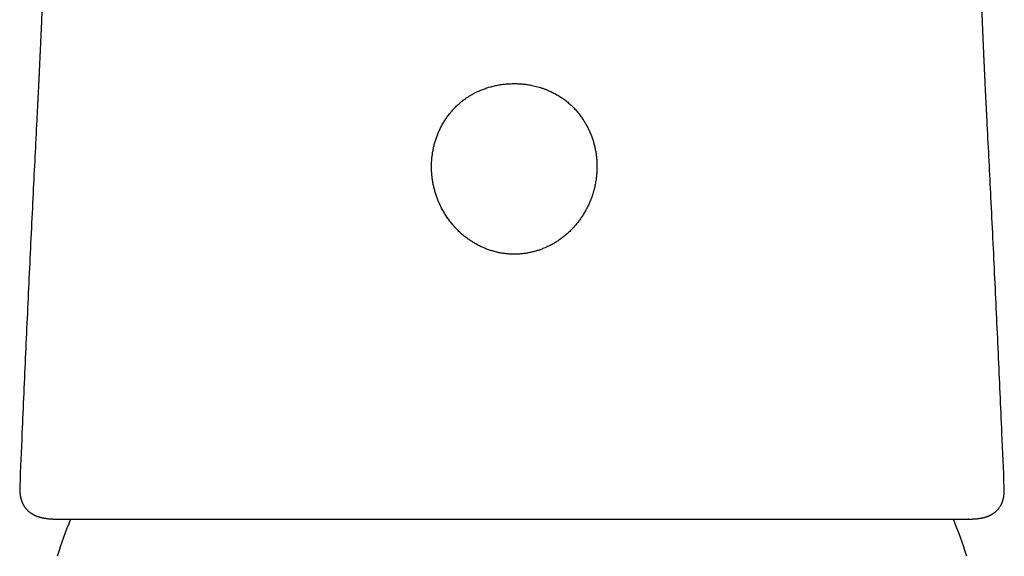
# Model space of a CAD drawing. Header units: millimetres. Extents: x 8 to 938, y 12 to 555.
# Tile 9 of 26: x 460 to 509, y 501 to 528. Entities that reach past the tile are written whole.
import ezdxf

# ---------------------------------------------------------------- set-up
doc = ezdxf.new("R2010")
doc.units = ezdxf.units.MM

msp = doc.modelspace()

# ---------------------------------------------------------------- linework, layer by layer
at = {"color": 7, "linetype": 'Continuous', "lineweight": 30}
for p, q in [((508.527, 523.025), (508.527, 523.025)), ((459.607, 504.527), (459.607, 504.526)), ((509.398, 504.445), (509.398, 504.448)), ((461.478, 502.852), (461.5, 502.852)), ((507.604, 502.852), (507.582, 502.852))]:
    msp.add_line(p, q, dxfattribs=at)
for start, end in [(157.8652, 162.6223), (17.3777, 22.1351)]:
    msp.add_arc((484.5, 493.771), 24.1, start, end, dxfattribs=at)
for points, knots in [([(460.966, 535.094), (460.965, 535.077), (460.962, 535.024), (460.958, 534.939), (460.953, 534.839), (460.948, 534.748), (460.944, 534.671), (460.941, 534.606), (460.938, 534.553), (460.936, 534.505), (460.934, 534.461), (460.932, 534.419), (460.93, 534.377), (460.928, 534.332), (460.926, 534.282), (460.924, 534.228), (460.922, 534.169), (460.919, 534.116), (460.918, 534.068), (460.916, 534.028), (460.915, 533.992), (460.913, 533.961), (460.913, 533.937), (460.912, 533.92), (460.911, 533.907), (460.911, 533.897), (460.911, 533.887), (460.91, 533.876), (460.91, 533.865), (460.909, 533.845), (460.908, 533.816), (460.907, 533.777), (460.905, 533.737), (460.904, 533.694), (460.902, 533.649), (460.9, 533.587), (460.898, 533.505), (460.894, 533.402), (460.891, 533.29), (460.888, 533.196), (460.886, 533.123), (460.885, 533.076), (460.884, 533.032), (460.882, 532.994), (460.882, 532.962), (460.88, 532.902), (460.878, 532.84), (460.876, 532.774), (460.875, 532.734), (460.874, 532.695), (460.873, 532.656), (460.872, 532.614), (460.87, 532.565), (460.869, 532.509), (460.867, 532.446), (460.865, 532.377), (460.863, 532.3), (460.861, 532.236), (460.86, 532.186), (460.859, 532.156), (460.858, 532.129), (460.858, 532.107), (460.857, 532.088), (460.856, 532.07), (460.856, 532.048), (460.855, 532.018), (460.854, 531.982), (460.853, 531.945), (460.851, 531.878), (460.848, 531.782), (460.844, 531.654), (460.84, 531.523), (460.836, 531.391), (460.831, 531.244), (460.825, 531.083), (460.821, 530.947), (460.817, 530.848), (460.815, 530.79), (460.813, 530.733), (460.811, 530.682), (460.81, 530.635), (460.808, 530.587), (460.806, 530.526), (460.803, 530.447), (460.8, 530.354), (460.796, 530.257), (460.793, 530.164), (460.789, 530.074), (460.786, 529.991), (460.783, 529.917), (460.781, 529.85), (460.778, 529.784), (460.776, 529.718), (460.773, 529.65), (460.77, 529.566), (460.766, 529.464), (460.761, 529.344), (460.756, 529.224), (460.751, 529.104), (460.746, 528.983), (460.741, 528.86), (460.736, 528.726), (460.729, 528.581), (460.723, 528.423), (460.715, 528.25), (460.707, 528.063), (460.699, 527.865), (460.691, 527.697), (460.685, 527.564), (460.681, 527.473), (460.678, 527.39), (460.674, 527.315), (460.671, 527.248), (460.669, 527.188), (460.666, 527.137), (460.664, 527.094), (460.663, 527.058), (460.661, 527.028), (460.66, 527.002), (460.659, 526.975), (460.658, 526.947), (460.656, 526.911), (460.654, 526.866), (460.652, 526.812), (460.649, 526.751), (460.646, 526.684), (460.642, 526.607), (460.638, 526.52), (460.634, 526.421), (460.628, 526.31), (460.623, 526.189), (460.617, 526.059), (460.61, 525.923), (460.604, 525.78), (460.596, 525.629), (460.589, 525.47), (460.58, 525.288), (460.57, 525.082), (460.559, 524.852), (460.547, 524.612), (460.535, 524.364), (460.522, 524.109), (460.509, 523.847), (460.495, 523.579), (460.481, 523.302), (460.471, 523.116), (460.467, 523.021)], [0, 0, 0, 0, 0.003855, 0.012277, 0.020088, 0.027288, 0.033874, 0.038616, 0.042978, 0.046957, 0.050553, 0.053965, 0.057786, 0.062277, 0.067448, 0.073308, 0.079861, 0.087113, 0.091803, 0.096723, 0.101185, 0.104866, 0.107765, 0.109852, 0.111213, 0.112443, 0.11376, 0.115164, 0.116656, 0.118235, 0.123029, 0.128487, 0.133922, 0.139889, 0.146389, 0.153341, 0.166406, 0.180299, 0.195033, 0.210623, 0.216666, 0.22276, 0.228324, 0.233224, 0.23746, 0.241077, 0.257276, 0.262946, 0.268555, 0.274102, 0.279588, 0.285315, 0.291969, 0.299226, 0.307093, 0.315576, 0.324683, 0.334421, 0.338253, 0.341818, 0.344886, 0.347458, 0.349532, 0.351352, 0.353482, 0.356957, 0.360953, 0.365003, 0.369058, 0.38225, 0.395486, 0.408764, 0.422076, 0.435362, 0.450711, 0.466073, 0.470911, 0.475754, 0.480583, 0.484865, 0.488369, 0.492061, 0.496547, 0.503039, 0.510787, 0.51808, 0.524871, 0.531185, 0.537051, 0.541639, 0.545965, 0.550081, 0.554294, 0.558714, 0.563361, 0.571162, 0.579615, 0.588759, 0.597526, 0.606875, 0.616799, 0.627156, 0.637919, 0.649107, 0.661557, 0.674526, 0.688018, 0.702035, 0.708479, 0.714566, 0.720103, 0.725096, 0.729548, 0.733465, 0.736849, 0.739706, 0.742037, 0.743876, 0.745578, 0.747263, 0.749109, 0.751157, 0.7543, 0.75782, 0.761713, 0.76603, 0.770911, 0.776545, 0.782918, 0.790014, 0.797814, 0.806293, 0.814885, 0.824031, 0.833698, 0.843843, 0.854431, 0.868507, 0.883209, 0.898497, 0.914334, 0.930696, 0.947263, 0.964323, 0.981891, 1, 1, 1, 1]), ([(508.528, 523.025), (508.525, 523.098), (508.517, 523.239), (508.507, 523.447), (508.497, 523.645), (508.487, 523.834), (508.478, 524.013), (508.469, 524.183), (508.461, 524.343), (508.454, 524.492), (508.447, 524.631), (508.441, 524.758), (508.436, 524.873), (508.431, 524.976), (508.426, 525.067), (508.423, 525.139), (508.42, 525.196), (508.418, 525.238), (508.416, 525.272), (508.415, 525.298), (508.414, 525.325), (508.413, 525.356), (508.411, 525.393), (508.409, 525.433), (508.407, 525.48), (508.404, 525.536), (508.401, 525.6), (508.398, 525.67), (508.394, 525.746), (508.391, 525.827), (508.387, 525.915), (508.382, 526.011), (508.378, 526.114), (508.373, 526.223), (508.365, 526.399), (508.354, 526.636), (508.343, 526.892), (508.334, 527.102), (508.327, 527.268), (508.321, 527.431), (508.314, 527.588), (508.308, 527.741), (508.303, 527.868), (508.299, 527.966), (508.296, 528.035), (508.294, 528.094), (508.292, 528.138), (508.291, 528.17), (508.29, 528.192), (508.289, 528.211), (508.289, 528.23), (508.288, 528.258), (508.286, 528.299), (508.284, 528.352), (508.282, 528.411), (508.279, 528.476), (508.277, 528.546), (508.273, 528.631), (508.27, 528.727), (508.266, 528.832), (508.262, 528.936), (508.259, 529.038), (508.255, 529.139), (508.251, 529.239), (508.248, 529.334), (508.245, 529.414), (508.243, 529.476), (508.242, 529.523), (508.24, 529.566), (508.239, 529.604), (508.238, 529.636), (508.237, 529.662), (508.236, 529.685), (508.236, 529.71), (508.235, 529.744), (508.233, 529.787), (508.231, 529.842), (508.229, 529.905), (508.227, 529.975), (508.224, 530.087), (508.219, 530.236), (508.214, 530.414), (508.21, 530.585), (508.206, 530.72), (508.204, 530.822), (508.202, 530.893), (508.2, 530.961), (508.199, 531.024), (508.198, 531.081), (508.197, 531.129), (508.196, 531.169), (508.195, 531.201), (508.195, 531.229), (508.194, 531.256), (508.193, 531.285), (508.193, 531.314), (508.192, 531.348), (508.191, 531.387), (508.191, 531.432), (508.19, 531.476), (508.189, 531.52), (508.188, 531.566), (508.187, 531.615), (508.187, 531.668), (508.186, 531.724), (508.185, 531.785), (508.184, 531.849), (508.183, 531.903), (508.183, 531.947), (508.182, 531.976), (508.182, 532.002), (508.182, 532.021), (508.182, 532.034), (508.181, 532.045), (508.181, 532.055), (508.181, 532.07), (508.181, 532.09), (508.181, 532.115), (508.18, 532.143), (508.18, 532.174), (508.18, 532.207), (508.179, 532.256), (508.179, 532.318), (508.178, 532.397), (508.178, 532.476), (508.178, 532.539), (508.177, 532.583), (508.177, 532.61), (508.177, 532.635), (508.177, 532.657), (508.177, 532.675), (508.177, 532.691), (508.177, 532.704), (508.177, 532.716), (508.177, 532.729), (508.177, 532.744), (508.177, 532.761), (508.177, 532.781), (508.177, 532.804), (508.177, 532.827), (508.177, 532.851), (508.177, 532.874), (508.177, 532.896), (508.177, 532.93), (508.177, 532.975), (508.176, 533.023), (508.176, 533.063), (508.176, 533.092), (508.176, 533.111), (508.176, 533.12), (508.176, 533.129), (508.176, 533.139), (508.176, 533.148), (508.176, 533.158), (508.176, 533.169), (508.176, 533.184), (508.176, 533.203), (508.176, 533.225), (508.176, 533.25), (508.176, 533.276), (508.176, 533.302), (508.176, 533.325), (508.176, 533.345), (508.176, 533.362), (508.176, 533.377), (508.176, 533.39), (508.176, 533.404), (508.176, 533.424), (508.176, 533.449), (508.176, 533.478), (508.176, 533.505), (508.176, 533.529), (508.176, 533.552), (508.176, 533.572), (508.176, 533.588), (508.176, 533.595), (508.176, 533.598)], [0, 0, 0, 0, 0.013631, 0.026612, 0.038994, 0.050797, 0.062021, 0.072653, 0.082668, 0.092037, 0.100727, 0.108705, 0.115938, 0.122396, 0.128051, 0.132879, 0.136073, 0.138736, 0.140863, 0.142448, 0.143648, 0.145946, 0.148216, 0.150648, 0.153626, 0.157157, 0.16125, 0.165914, 0.170589, 0.175739, 0.181375, 0.187506, 0.194143, 0.201267, 0.208476, 0.228013, 0.247062, 0.258137, 0.268998, 0.279632, 0.290027, 0.300172, 0.31, 0.31526, 0.319871, 0.323827, 0.327125, 0.32886, 0.330333, 0.331545, 0.332656, 0.334208, 0.337372, 0.341095, 0.345252, 0.349846, 0.354879, 0.360353, 0.368017, 0.375609, 0.383122, 0.390553, 0.397902, 0.405165, 0.412299, 0.418848, 0.422659, 0.426181, 0.429416, 0.432362, 0.434905, 0.436827, 0.43848, 0.440451, 0.442754, 0.446622, 0.451171, 0.4564, 0.462312, 0.468905, 0.484734, 0.500414, 0.51592, 0.531259, 0.538203, 0.545116, 0.551996, 0.558434, 0.564132, 0.569092, 0.573315, 0.57654, 0.579335, 0.582467, 0.585778, 0.589126, 0.592511, 0.597765, 0.603106, 0.608536, 0.614055, 0.619748, 0.626066, 0.633079, 0.640625, 0.648839, 0.657721, 0.66727, 0.671683, 0.676118, 0.679832, 0.682684, 0.684321, 0.685754, 0.687441, 0.689385, 0.692821, 0.696846, 0.701462, 0.706669, 0.712384, 0.718125, 0.731459, 0.744514, 0.759239, 0.773594, 0.779129, 0.784305, 0.788933, 0.793011, 0.796606, 0.799629, 0.80208, 0.80415, 0.806675, 0.809754, 0.813387, 0.817574, 0.822315, 0.827376, 0.832382, 0.837329, 0.842218, 0.847048, 0.860028, 0.872567, 0.881174, 0.88933, 0.891099, 0.892845, 0.894569, 0.89627, 0.897949, 0.899606, 0.901544, 0.903739, 0.906547, 0.909967, 0.913824, 0.917375, 0.921436, 0.924831, 0.927561, 0.929754, 0.931706, 0.933748, 0.935882, 0.93811, 0.944194, 0.950918, 0.958299, 0.96635, 0.975082, 0.984502, 0.994618, 1, 1, 1, 1]), ([(481.434, 523.46), (481.483, 523.516), (481.581, 523.628), (481.74, 523.785), (481.907, 523.933), (482.062, 524.055), (482.204, 524.156), (482.329, 524.238), (482.458, 524.315), (482.59, 524.388), (482.727, 524.456), (482.887, 524.529), (483.073, 524.604), (483.284, 524.676), (483.501, 524.738), (483.721, 524.788), (483.943, 524.828), (484.166, 524.856), (484.391, 524.873), (484.616, 524.878), (484.842, 524.873), (485.067, 524.856), (485.291, 524.828), (485.488, 524.793), (485.66, 524.756), (485.805, 524.718), (485.949, 524.676), (486.09, 524.629), (486.229, 524.577), (486.391, 524.51), (486.575, 524.425), (486.775, 524.317), (486.967, 524.199), (487.151, 524.071), (487.326, 523.934), (487.493, 523.786), (487.652, 523.629), (487.75, 523.516), (487.8, 523.46)], [0, 0, 0, 0, 0.031158, 0.06212, 0.093002, 0.123914, 0.144593, 0.165366, 0.186262, 0.207312, 0.228547, 0.249994, 0.280904, 0.311968, 0.343269, 0.37489, 0.406124, 0.437299, 0.46849, 0.499774, 0.531214, 0.562517, 0.593758, 0.625014, 0.646053, 0.666958, 0.687753, 0.708462, 0.729109, 0.749721, 0.781846, 0.813524, 0.844854, 0.87594, 0.906887, 0.937805, 0.968804, 1, 1, 1, 1]), ([(484.62, 516.251), (484.552, 516.252), (484.416, 516.254), (484.213, 516.271), (484.011, 516.297), (483.81, 516.334), (483.611, 516.382), (483.415, 516.44), (483.223, 516.508), (483.035, 516.584), (482.852, 516.671), (482.672, 516.766), (482.496, 516.871), (482.326, 516.985), (482.162, 517.105), (482.006, 517.233), (481.855, 517.368), (481.71, 517.511), (481.571, 517.661), (481.431, 517.828), (481.291, 518.011), (481.154, 518.212), (481.029, 518.42), (480.914, 518.634), (480.817, 518.843), (480.735, 519.044), (480.666, 519.235), (480.606, 519.429), (480.555, 519.625), (480.512, 519.824), (480.478, 520.025), (480.453, 520.228), (480.437, 520.432), (480.431, 520.635), (480.433, 520.839), (480.445, 521.041), (480.466, 521.244), (480.497, 521.446), (480.536, 521.647), (480.585, 521.844), (480.644, 522.039), (480.711, 522.231), (480.788, 522.42), (480.873, 522.606), (480.968, 522.788), (481.072, 522.965), (481.184, 523.136), (481.304, 523.301), (481.39, 523.407), (481.434, 523.46)], [0, 0, 0, 0, 0.020823, 0.041569, 0.062298, 0.083065, 0.103929, 0.124946, 0.145663, 0.166363, 0.187097, 0.207919, 0.228879, 0.250027, 0.270733, 0.291445, 0.312208, 0.333068, 0.354068, 0.375253, 0.400306, 0.42525, 0.450156, 0.475094, 0.500134, 0.521115, 0.541985, 0.562784, 0.583552, 0.60433, 0.625161, 0.646196, 0.667086, 0.687874, 0.708605, 0.729322, 0.75007, 0.771041, 0.791868, 0.812597, 0.833278, 0.853956, 0.87468, 0.895704, 0.916606, 0.937435, 0.958243, 0.979081, 1, 1, 1, 1]), ([(487.8, 523.46), (487.843, 523.407), (487.929, 523.302), (488.048, 523.137), (488.16, 522.967), (488.263, 522.791), (488.358, 522.609), (488.444, 522.424), (488.521, 522.234), (488.589, 522.042), (488.647, 521.847), (488.696, 521.649), (488.736, 521.448), (488.767, 521.245), (488.788, 521.043), (488.8, 520.84), (488.802, 520.637), (488.796, 520.433), (488.779, 520.228), (488.753, 520.01), (488.713, 519.781), (488.659, 519.543), (488.593, 519.309), (488.514, 519.079), (488.428, 518.865), (488.338, 518.668), (488.245, 518.488), (488.144, 518.312), (488.036, 518.142), (487.92, 517.976), (487.796, 517.815), (487.665, 517.66), (487.528, 517.511), (487.384, 517.369), (487.234, 517.234), (487.078, 517.107), (486.915, 516.987), (486.746, 516.874), (486.571, 516.769), (486.392, 516.673), (486.21, 516.587), (486.023, 516.51), (485.832, 516.442), (485.636, 516.384), (485.437, 516.336), (485.234, 516.299), (485.029, 516.271), (484.824, 516.254), (484.688, 516.252), (484.62, 516.251)], [0, 0, 0, 0, 0.0208404, 0.0416011, 0.0623324, 0.083085, 0.1039093, 0.1248553, 0.1456476, 0.1663941, 0.187143, 0.2079425, 0.2288405, 0.2498846, 0.2705298, 0.2911992, 0.3119375, 0.3327895, 0.3537989, 0.3750088, 0.4001548, 0.4251603, 0.4500958, 0.4750321, 0.5000405, 0.5209929, 0.5418423, 0.5626289, 0.5833935, 0.604177, 0.62502, 0.6460381, 0.6668963, 0.6876375, 0.7083054, 0.7289443, 0.7495985, 0.7706836, 0.7915826, 0.8123451, 0.8330217, 0.8536635, 0.8743221, 0.8951677, 0.9161088, 0.9372025, 0.9583424, 0.9792553, 1, 1, 1, 1]), ([(460.467, 523.021), (460.405, 521.795), (460.274, 519.219), (460.085, 515.294), (459.898, 511.245), (459.739, 507.656), (459.645, 505.416), (459.608, 504.526)], [0, 0, 0, 0, 0.198906, 0.417829, 0.63675, 0.855668, 1, 1, 1, 1]), ([(509.397, 504.448), (509.359, 505.364), (509.263, 507.631), (509.101, 511.247), (508.913, 515.297), (508.722, 519.223), (508.591, 521.799), (508.528, 523.025)], [0, 0, 0, 0, 0.147969, 0.365955, 0.583943, 0.801934, 1, 1, 1, 1]), ([(459.607, 504.526), (459.606, 504.509), (459.605, 504.478), (459.604, 504.435), (459.604, 504.397), (459.604, 504.368), (459.605, 504.346), (459.605, 504.329), (459.606, 504.315), (459.606, 504.3), (459.607, 504.285), (459.608, 504.271), (459.608, 504.256), (459.609, 504.24), (459.611, 504.221), (459.613, 504.194), (459.616, 504.162), (459.62, 504.129), (459.623, 504.101), (459.627, 504.075), (459.631, 504.05), (459.635, 504.026), (459.64, 503.998), (459.647, 503.966), (459.655, 503.928), (459.665, 503.887), (459.677, 503.845), (459.69, 503.805), (459.702, 503.77), (459.712, 503.741), (459.723, 503.714), (459.733, 503.69), (459.747, 503.659), (459.764, 503.623), (459.786, 503.58), (459.811, 503.537), (459.837, 503.495), (459.865, 503.455), (459.892, 503.418), (459.918, 503.386), (459.942, 503.358), (459.966, 503.332), (459.993, 503.304), (460.023, 503.275), (460.055, 503.245), (460.09, 503.217), (460.125, 503.189), (460.162, 503.163), (460.197, 503.139), (460.231, 503.118), (460.263, 503.099), (460.295, 503.081), (460.327, 503.065), (460.359, 503.049), (460.391, 503.034), (460.424, 503.02), (460.46, 503.006), (460.492, 502.993), (460.522, 502.983), (460.546, 502.975), (460.568, 502.968), (460.59, 502.961), (460.61, 502.955), (460.63, 502.949), (460.651, 502.944), (460.673, 502.938), (460.698, 502.932), (460.723, 502.926), (460.747, 502.92), (460.77, 502.915), (460.791, 502.911), (460.809, 502.908), (460.835, 502.903), (460.87, 502.897), (460.915, 502.89), (460.963, 502.883), (461.011, 502.877), (461.058, 502.872), (461.103, 502.868), (461.142, 502.864), (461.176, 502.862), (461.207, 502.86), (461.243, 502.858), (461.281, 502.856), (461.334, 502.854), (461.399, 502.853), (461.453, 502.853), (461.478, 502.852)], [0, 0, 0, 0, 0.014689, 0.027805, 0.039349, 0.04932, 0.056052, 0.061818, 0.067019, 0.071915, 0.077343, 0.082339, 0.086911, 0.092071, 0.098487, 0.106159, 0.119026, 0.130145, 0.139373, 0.147913, 0.156388, 0.16481, 0.173226, 0.185306, 0.198576, 0.212965, 0.228252, 0.243727, 0.255487, 0.266177, 0.275647, 0.284692, 0.293875, 0.309508, 0.326333, 0.34324, 0.360148, 0.37703, 0.392872, 0.4075, 0.418554, 0.43067, 0.444125, 0.458799, 0.474082, 0.489552, 0.505245, 0.521389, 0.536466, 0.550141, 0.562921, 0.575515, 0.588763, 0.601673, 0.613755, 0.626409, 0.640116, 0.654535, 0.66387, 0.673154, 0.681726, 0.689563, 0.696925, 0.70428, 0.711774, 0.720319, 0.729031, 0.738594, 0.747654, 0.755853, 0.763193, 0.769763, 0.776163, 0.790562, 0.80679, 0.824068, 0.840255, 0.856453, 0.87211, 0.886905, 0.896954, 0.908112, 0.92038, 0.933758, 0.947876, 0.974653, 1, 1, 1, 1]), ([(507.604, 502.852), (507.618, 502.852), (507.648, 502.853), (507.692, 502.853), (507.737, 502.854), (507.781, 502.856), (507.824, 502.858), (507.864, 502.86), (507.897, 502.862), (507.924, 502.864), (507.947, 502.866), (507.968, 502.868), (507.988, 502.87), (508.007, 502.871), (508.025, 502.873), (508.045, 502.875), (508.07, 502.878), (508.097, 502.882), (508.126, 502.886), (508.152, 502.89), (508.178, 502.894), (508.204, 502.898), (508.229, 502.903), (508.25, 502.907), (508.269, 502.911), (508.288, 502.915), (508.31, 502.919), (508.334, 502.925), (508.358, 502.93), (508.38, 502.936), (508.403, 502.942), (508.426, 502.949), (508.45, 502.956), (508.474, 502.963), (508.498, 502.971), (508.524, 502.98), (508.551, 502.99), (508.581, 503.001), (508.61, 503.013), (508.64, 503.025), (508.668, 503.038), (508.697, 503.052), (508.73, 503.069), (508.766, 503.088), (508.802, 503.11), (508.838, 503.133), (508.873, 503.156), (508.91, 503.183), (508.949, 503.215), (508.993, 503.253), (509.037, 503.296), (509.082, 503.344), (509.124, 503.395), (509.164, 503.449), (509.195, 503.498), (509.221, 503.542), (509.24, 503.578), (509.257, 503.613), (509.273, 503.646), (509.286, 503.677), (509.298, 503.707), (509.309, 503.738), (509.32, 503.771), (509.331, 503.805), (509.341, 503.841), (509.35, 503.875), (509.358, 503.91), (509.366, 503.947), (509.373, 503.984), (509.379, 504.021), (509.383, 504.054), (509.387, 504.086), (509.39, 504.115), (509.393, 504.138), (509.394, 504.156), (509.395, 504.169), (509.396, 504.183), (509.397, 504.197), (509.398, 504.215), (509.399, 504.234), (509.399, 504.256), (509.4, 504.284), (509.401, 504.319), (509.4, 504.361), (509.4, 504.403), (509.399, 504.433), (509.398, 504.448)], [0, 0, 0, 0, 0.01492, 0.030329, 0.046226, 0.062612, 0.078668, 0.093254, 0.106367, 0.115461, 0.123699, 0.13159, 0.139368, 0.145399, 0.151658, 0.158816, 0.166901, 0.178368, 0.188825, 0.198143, 0.207614, 0.217483, 0.226954, 0.235512, 0.241719, 0.248755, 0.256951, 0.266306, 0.275712, 0.284289, 0.292037, 0.302121, 0.311562, 0.320646, 0.330025, 0.340074, 0.351057, 0.362605, 0.375019, 0.387033, 0.398497, 0.409231, 0.423766, 0.438645, 0.454278, 0.46992, 0.485492, 0.50005, 0.519655, 0.54008, 0.56222, 0.585975, 0.609669, 0.63338, 0.657102, 0.671814, 0.686616, 0.700717, 0.713775, 0.725561, 0.736804, 0.748406, 0.760716, 0.773784, 0.787166, 0.80002, 0.812247, 0.82558, 0.840168, 0.852266, 0.864734, 0.876242, 0.88651, 0.895478, 0.900398, 0.904793, 0.909224, 0.914597, 0.920925, 0.928206, 0.936441, 0.945627, 0.96069, 0.974779, 0.987878, 1, 1, 1, 1]), ([(461.5, 502.852), (461.561, 502.852), (461.682, 502.852), (461.878, 502.852), (462.083, 502.852), (462.298, 502.852), (462.523, 502.852), (462.758, 502.852), (463.004, 502.852), (463.263, 502.852), (463.537, 502.852), (463.826, 502.852), (464.126, 502.852), (464.438, 502.852), (464.76, 502.852), (465.087, 502.852), (465.419, 502.852), (465.754, 502.852), (466.097, 502.852), (466.448, 502.852), (466.809, 502.852), (467.177, 502.852), (467.553, 502.852), (467.942, 502.852), (468.345, 502.852), (468.761, 502.852), (469.185, 502.852), (469.617, 502.852), (470.056, 502.852), (470.498, 502.852), (470.939, 502.852), (471.381, 502.852), (471.829, 502.852), (472.282, 502.852), (472.741, 502.852), (473.206, 502.852), (473.676, 502.852), (474.156, 502.852), (474.648, 502.852), (475.151, 502.852), (475.659, 502.852), (476.172, 502.852), (476.689, 502.852), (477.204, 502.852), (477.716, 502.852), (478.224, 502.852), (478.734, 502.852), (479.247, 502.852), (479.762, 502.852), (480.28, 502.852), (480.8, 502.852), (481.33, 502.852), (481.869, 502.852), (482.418, 502.852), (482.968, 502.852), (483.518, 502.852), (484.07, 502.852), (484.438, 502.852), (484.622, 502.852)], [0, 0, 0, 0, 0.0175642, 0.0350808, 0.0525577, 0.0700033, 0.0874258, 0.1048336, 0.1222348, 0.1396379, 0.1578808, 0.1761443, 0.1944381, 0.2127717, 0.2311543, 0.2495954, 0.2671449, 0.2846732, 0.3021885, 0.319699, 0.337213, 0.3547386, 0.3722841, 0.3897454, 0.4080025, 0.4262481, 0.4444913, 0.4627413, 0.4810073, 0.4992984, 0.5168528, 0.5343908, 0.5519207, 0.5694506, 0.5869886, 0.6045427, 0.6221211, 0.6395733, 0.6578147, 0.6760462, 0.6942769, 0.7125158, 0.730772, 0.7490546, 0.7666597, 0.7842382, 0.8017983, 0.8193478, 0.8368949, 0.8544475, 0.8720137, 0.8896038, 0.9080115, 0.9264036, 0.9447893, 0.9631777, 0.9815782, 1, 1, 1, 1]), ([(484.622, 502.852), (484.797, 502.852), (485.148, 502.852), (485.674, 502.852), (486.197, 502.852), (486.719, 502.852), (487.239, 502.852), (487.758, 502.852), (488.274, 502.852), (488.797, 502.852), (489.326, 502.852), (489.861, 502.852), (490.395, 502.852), (490.926, 502.852), (491.455, 502.852), (491.974, 502.852), (492.482, 502.852), (492.977, 502.852), (493.469, 502.852), (493.956, 502.852), (494.438, 502.852), (494.917, 502.852), (495.39, 502.852), (495.865, 502.852), (496.341, 502.852), (496.818, 502.852), (497.288, 502.852), (497.752, 502.852), (498.209, 502.852), (498.654, 502.852), (499.087, 502.852), (499.508, 502.852), (499.921, 502.852), (500.327, 502.852), (500.725, 502.852), (501.116, 502.852), (501.499, 502.852), (501.879, 502.852), (502.256, 502.852), (502.629, 502.852), (502.993, 502.852), (503.348, 502.852), (503.693, 502.852), (504.025, 502.852), (504.344, 502.852), (504.649, 502.852), (504.944, 502.852), (505.229, 502.852), (505.505, 502.852), (505.771, 502.852), (506.028, 502.852), (506.278, 502.852), (506.522, 502.852), (506.758, 502.852), (506.982, 502.852), (507.194, 502.852), (507.396, 502.852), (507.52, 502.852), (507.582, 502.852)], [0, 0, 0, 0, 0.0175901, 0.0351298, 0.052627, 0.0700894, 0.087525, 0.1049417, 0.1223473, 0.13975, 0.1579867, 0.176238, 0.1945131, 0.2128209, 0.2311706, 0.249571, 0.2671341, 0.2846737, 0.3021979, 0.3197148, 0.3372323, 0.3547585, 0.3723015, 0.3897881, 0.4080641, 0.4263144, 0.4445482, 0.4627745, 0.4810024, 0.4992411, 0.5168308, 0.5343944, 0.5519399, 0.5694756, 0.5870096, 0.6045502, 0.6221054, 0.6395636, 0.6578121, 0.676045, 0.6942716, 0.7125012, 0.7307429, 0.7490061, 0.7665984, 0.7841656, 0.801716, 0.8192578, 0.8367995, 0.8543493, 0.8719156, 0.8895298, 0.9079616, 0.9263724, 0.944772, 0.9631699, 0.981576, 1, 1, 1, 1])]:
    msp.add_open_spline(points, degree=3, knots=knots, dxfattribs=at)

doc.saveas('drawing.dxf')
